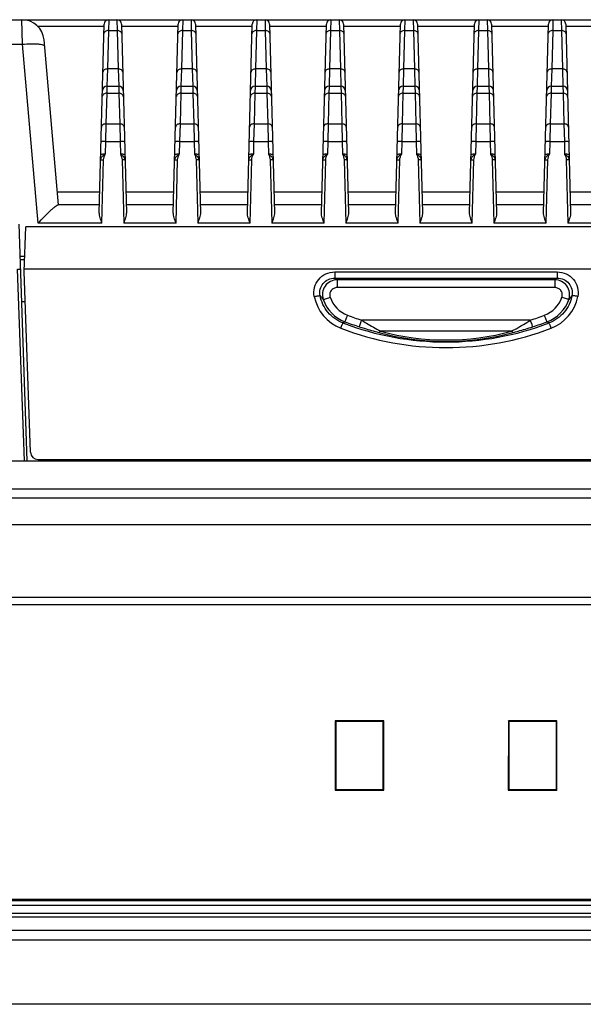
# Model space of a CAD drawing. Header units: millimetres. Extents: x 0 to 2577, y 0 to 841.
# Tile 11 of 68: x 343 to 381, y 710 to 777. Entities that reach past the tile are written whole.
import ezdxf

# ---------------------------------------------------------------- set-up
doc = ezdxf.new("R2010")
doc.units = ezdxf.units.MM
for name, color, linetype in [('D_SUB_09P-SHAPE', 7, 'Continuous'), ('FRONT_CASE_12_DM_EX-SHAPE', 7, 'Continuous'), ('L1', 7, 'Continuous'), ('PROCESSING_MODULE_COVER-SHAPE', 7, 'Continuous'), ('PROTECTIVE_COVER-SHAPE', 7, 'Continuous'), ('REAR_CASE-12_DM-EX-SHAPE', 7, 'Continuous'), ('RJ45_2CH_RTB-19GBDN1A-SHAPE', 7, 'Continuous'), ('SEALING_GASKET_TOPR12_V2-SHAPE', 7, 'Continuous')]:
    doc.layers.add(name, color=color, linetype=linetype)

msp = doc.modelspace()

# ---------------------------------------------------------------- linework, layer by layer
at = {"layer": 'D_SUB_09P-SHAPE', "color": 7, "linetype": 'Continuous'}
for p, q in [((346.095, 747.021), (346.095, 746.921)), ((346.687, 746.921), (346.723, 747.021)), ((352.025, 746.921), (352.025, 747.021)), ((352.575, 746.921), (352.575, 747.021)), ((353.41, 746.921), (353.41, 747.021)), ((353.96, 746.921), (353.96, 747.021)), ((354.795, 747.021), (354.795, 746.921)), ((355.345, 746.921), (355.345, 747.021)), ((356.18, 746.921), (356.18, 747.021)), ((356.73, 746.921), (356.73, 747.021)), ((357.565, 746.921), (357.565, 747.021)), ((358.115, 746.921), (358.115, 747.021)), ((358.95, 746.921), (358.95, 747.021)), ((359.5, 746.921), (359.5, 747.021)), ((360.335, 746.921), (360.335, 747.021)), ((360.885, 746.921), (360.885, 747.021)), ((361.72, 746.921), (361.72, 747.021)), ((362.27, 746.921), (362.27, 747.021)), ((363.105, 746.921), (363.105, 747.021)), ((363.655, 746.921), (363.655, 747.021))]:
    msp.add_line(p, q, dxfattribs=at)
at = {"layer": 'FRONT_CASE_12_DM_EX-SHAPE', "color": 7, "linetype": 'Continuous'}
for p, q in [((220.441, 737.221), (523.24, 737.221)), ((364.351, 729.36), (364.347, 724.678)), ((367.63, 729.36), (364.351, 729.36)), ((364.39, 729.321), (364.351, 729.36)), ((367.59, 729.321), (364.39, 729.321)), ((364.39, 729.321), (364.39, 724.721)), ((367.59, 729.321), (367.63, 729.36)), ((367.59, 724.721), (367.59, 729.321)), ((367.634, 724.678), (367.63, 729.36)), ((376.051, 729.36), (376.047, 724.678)), ((379.33, 729.36), (376.051, 729.36)), ((376.09, 729.321), (376.051, 729.36)), ((379.29, 729.321), (376.09, 729.321)), ((376.09, 729.321), (376.09, 724.721)), ((379.29, 729.321), (379.33, 729.36)), ((379.29, 724.721), (379.29, 729.321)), ((379.334, 724.678), (379.33, 729.36)), ((364.39, 724.721), (364.347, 724.678)), ((364.347, 724.678), (367.634, 724.678)), ((364.39, 724.721), (367.59, 724.721)), ((367.59, 724.721), (367.634, 724.678)), ((376.09, 724.721), (376.047, 724.678)), ((376.047, 724.678), (379.334, 724.678)), ((376.09, 724.721), (379.29, 724.721)), ((379.29, 724.721), (379.334, 724.678)), ((211.84, 715.221), (531.84, 715.221)), ((529.819, 714.564), (213.862, 714.564)), ((527.77, 710.221), (215.911, 710.221))]:
    msp.add_line(p, q, dxfattribs=at)
at = {"layer": 'L1', "color": 7, "linetype": 'Continuous'}
for p, q in [((367.84, 747.021), (367.84, 746.921)), ((373.84, 747.021), (373.84, 746.921))]:
    msp.add_line(p, q, dxfattribs=at)
at = {"layer": 'PROCESSING_MODULE_COVER-SHAPE', "color": 7, "linetype": 'Continuous'}
for p, q in [((278.71, 776.721), (464.97, 776.721)), ((343.241, 775.068), (343.205, 776.721)), ((349.06, 776.721), (349.043, 775.989)), ((349.621, 776.721), (349.638, 775.989)), ((354.06, 776.721), (354.043, 775.989)), ((354.621, 776.721), (354.638, 775.989)), ((359.06, 776.721), (359.043, 775.989)), ((359.621, 776.721), (359.638, 775.989)), ((364.06, 776.721), (364.043, 775.989)), ((364.621, 776.721), (364.638, 775.989)), ((369.06, 776.721), (369.043, 775.989)), ((369.621, 776.721), (369.638, 775.989)), ((374.06, 776.721), (374.043, 775.989)), ((374.621, 776.721), (374.638, 775.989)), ((379.06, 776.721), (379.043, 775.989)), ((379.621, 776.721), (379.638, 775.989)), ((344.266, 776.282), (348.756, 776.282)), ((348.426, 763.682), (348.76, 776.429)), ((349.921, 776.429), (350.255, 763.682)), ((349.925, 776.282), (353.756, 776.282)), ((353.426, 763.682), (353.76, 776.429)), ((354.921, 776.429), (355.255, 763.682)), ((354.925, 776.282), (358.756, 776.282)), ((358.426, 763.682), (358.76, 776.429)), ((359.921, 776.429), (360.255, 763.682)), ((359.925, 776.282), (363.756, 776.282)), ((363.426, 763.682), (363.76, 776.429)), ((364.921, 776.429), (365.255, 763.682)), ((364.925, 776.282), (368.756, 776.282)), ((368.426, 763.682), (368.76, 776.429)), ((369.921, 776.429), (370.255, 763.682)), ((369.925, 776.282), (373.756, 776.282)), ((373.426, 763.682), (373.76, 776.429)), ((374.921, 776.429), (375.255, 763.682)), ((374.925, 776.282), (378.756, 776.282)), ((378.426, 763.682), (378.76, 776.429)), ((379.921, 776.429), (380.255, 763.682)), ((379.925, 776.282), (383.756, 776.282)), ((349.043, 775.989), (348.975, 773.392)), ((349.043, 775.989), (349.638, 775.989)), ((349.638, 775.989), (349.706, 773.392)), ((354.043, 775.989), (353.975, 773.392)), ((354.043, 775.989), (354.638, 775.989)), ((354.638, 775.989), (354.706, 773.392)), ((359.043, 775.989), (358.975, 773.392)), ((359.043, 775.989), (359.638, 775.989)), ((359.638, 775.989), (359.706, 773.392)), ((364.043, 775.989), (363.975, 773.392)), ((364.043, 775.989), (364.638, 775.989)), ((364.638, 775.989), (364.706, 773.392)), ((369.043, 775.989), (368.975, 773.392)), ((369.043, 775.989), (369.638, 775.989)), ((369.638, 775.989), (369.706, 773.392)), ((374.043, 775.989), (373.975, 773.392)), ((374.043, 775.989), (374.638, 775.989)), ((374.638, 775.989), (374.706, 773.392)), ((379.043, 775.989), (378.975, 773.392)), ((379.043, 775.989), (379.638, 775.989)), ((379.638, 775.989), (379.706, 773.392)), ((341.684, 775.068), (343.241, 775.068)), ((344.299, 762.981), (343.241, 775.068)), ((345.673, 764.221), (344.699, 775.352)), ((348.975, 773.392), (348.942, 772.221)), ((349.706, 773.392), (348.975, 773.392)), ((349.706, 773.392), (349.739, 772.221)), ((353.975, 773.392), (353.942, 772.221)), ((354.706, 773.392), (353.975, 773.392)), ((354.706, 773.392), (354.739, 772.221)), ((358.975, 773.392), (358.942, 772.221)), ((359.706, 773.392), (358.975, 773.392)), ((359.706, 773.392), (359.739, 772.221)), ((363.975, 773.392), (363.942, 772.221)), ((364.706, 773.392), (363.975, 773.392)), ((364.706, 773.392), (364.739, 772.221)), ((368.975, 773.392), (368.942, 772.221)), ((369.706, 773.392), (368.975, 773.392)), ((369.706, 773.392), (369.739, 772.221)), ((373.975, 773.392), (373.942, 772.221)), ((374.706, 773.392), (373.975, 773.392)), ((374.706, 773.392), (374.739, 772.221)), ((378.975, 773.392), (378.942, 772.221)), ((379.706, 773.392), (378.975, 773.392)), ((379.706, 773.392), (379.739, 772.221)), ((348.942, 772.221), (348.932, 771.753)), ((348.942, 772.221), (349.739, 772.221)), ((349.739, 772.221), (349.749, 771.753)), ((353.942, 772.221), (353.932, 771.753)), ((353.942, 772.221), (354.739, 772.221)), ((354.739, 772.221), (354.749, 771.753)), ((358.942, 772.221), (358.932, 771.753)), ((358.942, 772.221), (359.739, 772.221)), ((359.739, 772.221), (359.749, 771.753)), ((363.942, 772.221), (363.932, 771.753)), ((363.942, 772.221), (364.739, 772.221)), ((364.739, 772.221), (364.749, 771.753)), ((368.942, 772.221), (368.932, 771.753)), ((368.942, 772.221), (369.739, 772.221)), ((369.739, 772.221), (369.749, 771.753)), ((373.942, 772.221), (373.932, 771.753)), ((373.942, 772.221), (374.739, 772.221)), ((374.739, 772.221), (374.749, 771.753)), ((378.942, 772.221), (378.932, 771.753)), ((378.942, 772.221), (379.739, 772.221)), ((379.739, 772.221), (379.749, 771.753)), ((348.932, 771.753), (348.878, 769.689)), ((348.932, 771.753), (349.749, 771.753)), ((349.749, 771.753), (349.803, 769.689)), ((353.932, 771.753), (353.878, 769.689)), ((353.932, 771.753), (354.749, 771.753)), ((354.749, 771.753), (354.803, 769.689)), ((358.932, 771.753), (358.878, 769.689)), ((358.932, 771.753), (359.749, 771.753)), ((359.749, 771.753), (359.803, 769.689)), ((363.932, 771.753), (363.878, 769.689)), ((363.932, 771.753), (364.749, 771.753)), ((364.749, 771.753), (364.803, 769.689)), ((368.932, 771.753), (368.878, 769.689)), ((368.932, 771.753), (369.749, 771.753)), ((369.749, 771.753), (369.803, 769.689)), ((373.932, 771.753), (373.878, 769.689)), ((373.932, 771.753), (374.749, 771.753)), ((374.749, 771.753), (374.803, 769.689)), ((378.932, 771.753), (378.878, 769.689)), ((378.932, 771.753), (379.749, 771.753)), ((379.749, 771.753), (379.803, 769.689)), ((348.878, 769.689), (348.851, 768.504)), ((348.878, 769.689), (349.803, 769.689)), ((349.803, 769.689), (349.83, 768.504)), ((353.878, 769.689), (353.851, 768.504)), ((353.878, 769.689), (354.803, 769.689)), ((354.803, 769.689), (354.83, 768.504)), ((358.878, 769.689), (358.851, 768.504)), ((358.878, 769.689), (359.803, 769.689)), ((359.803, 769.689), (359.83, 768.504)), ((363.878, 769.689), (363.851, 768.504)), ((363.878, 769.689), (364.803, 769.689)), ((364.803, 769.689), (364.83, 768.504)), ((368.878, 769.689), (368.851, 768.504)), ((368.878, 769.689), (369.803, 769.689)), ((369.803, 769.689), (369.83, 768.504)), ((373.878, 769.689), (373.851, 768.504)), ((373.878, 769.689), (374.803, 769.689)), ((374.803, 769.689), (374.83, 768.504)), ((378.878, 769.689), (378.851, 768.504)), ((378.878, 769.689), (379.803, 769.689)), ((379.803, 769.689), (379.83, 768.504)), ((348.851, 768.504), (348.829, 767.634)), ((348.851, 768.504), (349.83, 768.504)), ((349.83, 768.504), (349.852, 767.634)), ((353.851, 768.504), (353.829, 767.634)), ((353.851, 768.504), (354.83, 768.504)), ((354.83, 768.504), (354.852, 767.634)), ((358.851, 768.504), (358.829, 767.634)), ((358.851, 768.504), (359.83, 768.504)), ((359.83, 768.504), (359.852, 767.634)), ((363.851, 768.504), (363.829, 767.634)), ((363.851, 768.504), (364.83, 768.504)), ((364.83, 768.504), (364.852, 767.634)), ((368.851, 768.504), (368.829, 767.634)), ((368.851, 768.504), (369.83, 768.504)), ((369.83, 768.504), (369.852, 767.634)), ((373.851, 768.504), (373.829, 767.634)), ((373.851, 768.504), (374.83, 768.504)), ((374.83, 768.504), (374.852, 767.634)), ((378.851, 768.504), (378.829, 767.634)), ((378.851, 768.504), (379.83, 768.504)), ((379.83, 768.504), (379.852, 767.634)), ((348.607, 762.981), (348.719, 767.256)), ((349.962, 767.256), (350.074, 762.981)), ((353.607, 762.981), (353.719, 767.256)), ((354.962, 767.256), (355.074, 762.981)), ((358.607, 762.981), (358.719, 767.256)), ((359.962, 767.256), (360.074, 762.981)), ((363.607, 762.981), (363.719, 767.256)), ((364.962, 767.256), (365.074, 762.981)), ((368.607, 762.981), (368.719, 767.256)), ((369.962, 767.256), (370.074, 762.981)), ((373.607, 762.981), (373.719, 767.256)), ((374.962, 767.256), (375.074, 762.981)), ((378.607, 762.981), (378.719, 767.256)), ((379.962, 767.256), (380.074, 762.981)), ((345.596, 765.1), (348.463, 765.1)), ((350.217, 765.1), (353.463, 765.1)), ((355.217, 765.1), (358.463, 765.1)), ((360.217, 765.1), (363.463, 765.1)), ((365.217, 765.1), (368.463, 765.1)), ((370.217, 765.1), (373.463, 765.1)), ((375.217, 765.1), (378.463, 765.1)), ((380.217, 765.1), (383.463, 765.1)), ((348.44, 764.221), (345.654, 764.221)), ((353.44, 764.221), (350.24, 764.221)), ((358.44, 764.221), (355.24, 764.221)), ((363.44, 764.221), (360.24, 764.221)), ((368.44, 764.221), (365.24, 764.221)), ((373.44, 764.221), (370.24, 764.221)), ((378.44, 764.221), (375.24, 764.221)), ((383.44, 764.221), (380.24, 764.221)), ((343.565, 746.921), (343.007, 762.903)), ((348.607, 762.981), (344.299, 762.981)), ((353.607, 762.981), (350.074, 762.981)), ((358.607, 762.981), (355.074, 762.981)), ((363.607, 762.981), (360.074, 762.981)), ((368.607, 762.981), (365.074, 762.981)), ((373.607, 762.981), (370.074, 762.981)), ((378.607, 762.981), (375.074, 762.981)), ((383.607, 762.981), (380.074, 762.981)), ((343.09, 760.521), (343.393, 760.521)), ((343.366, 746.921), (342.913, 759.878)), ((343.19, 757.678), (343.436, 757.678)), ((341.192, 746.921), (392.09, 746.921)), ((344.84, 746.921), (344.84, 747.021)), ((339.358, 745.026), (392.09, 745.026))]:
    msp.add_line(p, q, dxfattribs=at)
for centre, radius, start, end in [((343.205, 775.221), 1.5, 5, 90), ((349.06, 776.421), 0.3, 90, 178.5), ((349.621, 776.421), 0.3, 1.5, 90), ((354.06, 776.421), 0.3, 90, 178.5), ((354.621, 776.421), 0.3, 1.5, 90), ((359.06, 776.421), 0.3, 90, 178.5), ((359.621, 776.421), 0.3, 1.5, 90), ((364.06, 776.421), 0.3, 90, 178.5), ((364.621, 776.421), 0.3, 1.5, 90), ((369.06, 776.421), 0.3, 90, 178.5), ((369.621, 776.421), 0.3, 1.5, 90), ((374.06, 776.421), 0.3, 90, 178.5), ((374.621, 776.421), 0.3, 1.5, 90), ((379.06, 776.421), 0.3, 90, 178.5), ((379.621, 776.421), 0.3, 1.5, 90), ((348.942, 771.921), 0.3, 90, 178.5), ((349.739, 771.921), 0.3, 1.5, 90), ((353.942, 771.921), 0.3, 90, 178.5), ((354.739, 771.921), 0.3, 1.5, 90), ((358.942, 771.921), 0.3, 90, 178.5), ((359.739, 771.921), 0.3, 1.5, 90), ((363.942, 771.921), 0.3, 90, 178.5), ((364.739, 771.921), 0.3, 1.5, 90), ((368.942, 771.921), 0.3, 90, 178.5), ((369.739, 771.921), 0.3, 1.5, 90), ((373.942, 771.921), 0.3, 90, 178.5), ((374.739, 771.921), 0.3, 1.5, 90), ((378.942, 771.921), 0.3, 90, 178.5), ((379.739, 771.921), 0.3, 1.5, 90)]:
    msp.add_arc(centre, radius, start, end, dxfattribs=at)
for points, knots in [([(349.043, 775.989), (349.005, 775.989), (348.931, 775.98), (348.833, 775.938), (348.763, 775.871), (348.744, 775.812), (348.743, 775.784)], [0, 0, 0, 0, 0.288087, 0.55515, 0.790225, 1, 1, 1, 1]), ([(349.938, 775.784), (349.937, 775.812), (349.918, 775.871), (349.847, 775.938), (349.75, 775.98), (349.676, 775.989), (349.638, 775.989)], [0, 0, 0, 0, 0.209775, 0.44485, 0.711913, 1, 1, 1, 1]), ([(354.043, 775.989), (354.005, 775.989), (353.931, 775.98), (353.833, 775.938), (353.763, 775.871), (353.744, 775.812), (353.743, 775.784)], [0, 0, 0, 0, 0.288087, 0.55515, 0.790225, 1, 1, 1, 1]), ([(354.938, 775.784), (354.937, 775.812), (354.918, 775.871), (354.847, 775.938), (354.75, 775.98), (354.676, 775.989), (354.638, 775.989)], [0, 0, 0, 0, 0.209775, 0.44485, 0.711913, 1, 1, 1, 1]), ([(359.043, 775.989), (359.005, 775.989), (358.931, 775.98), (358.833, 775.938), (358.763, 775.871), (358.744, 775.812), (358.743, 775.784)], [0, 0, 0, 0, 0.288087, 0.55515, 0.790225, 1, 1, 1, 1]), ([(359.938, 775.784), (359.937, 775.812), (359.918, 775.871), (359.847, 775.938), (359.75, 775.98), (359.676, 775.989), (359.638, 775.989)], [0, 0, 0, 0, 0.209775, 0.44485, 0.711913, 1, 1, 1, 1]), ([(364.043, 775.989), (364.005, 775.989), (363.931, 775.98), (363.833, 775.938), (363.763, 775.871), (363.744, 775.812), (363.743, 775.784)], [0, 0, 0, 0, 0.288087, 0.55515, 0.790225, 1, 1, 1, 1]), ([(364.938, 775.784), (364.937, 775.812), (364.918, 775.871), (364.847, 775.938), (364.75, 775.98), (364.676, 775.989), (364.638, 775.989)], [0, 0, 0, 0, 0.209775, 0.44485, 0.711913, 1, 1, 1, 1]), ([(369.043, 775.989), (369.005, 775.989), (368.931, 775.98), (368.833, 775.938), (368.763, 775.871), (368.744, 775.812), (368.743, 775.784)], [0, 0, 0, 0, 0.288087, 0.55515, 0.790225, 1, 1, 1, 1]), ([(369.938, 775.784), (369.937, 775.812), (369.918, 775.871), (369.847, 775.938), (369.75, 775.98), (369.676, 775.989), (369.638, 775.989)], [0, 0, 0, 0, 0.209775, 0.44485, 0.711913, 1, 1, 1, 1]), ([(374.043, 775.989), (374.005, 775.989), (373.931, 775.98), (373.833, 775.938), (373.763, 775.871), (373.744, 775.812), (373.743, 775.784)], [0, 0, 0, 0, 0.288087, 0.55515, 0.790225, 1, 1, 1, 1]), ([(374.938, 775.784), (374.937, 775.812), (374.918, 775.871), (374.847, 775.938), (374.75, 775.98), (374.676, 775.989), (374.638, 775.989)], [0, 0, 0, 0, 0.209775, 0.44485, 0.711913, 1, 1, 1, 1]), ([(379.043, 775.989), (379.005, 775.989), (378.931, 775.98), (378.833, 775.938), (378.763, 775.871), (378.744, 775.812), (378.743, 775.784)], [0, 0, 0, 0, 0.288087, 0.55515, 0.790225, 1, 1, 1, 1]), ([(379.938, 775.784), (379.937, 775.812), (379.918, 775.871), (379.847, 775.938), (379.75, 775.98), (379.676, 775.989), (379.638, 775.989)], [0, 0, 0, 0, 0.209775, 0.44485, 0.711913, 1, 1, 1, 1]), ([(343.241, 775.068), (343.43, 775.084), (343.78, 775.103), (344.239, 775.094), (344.543, 775.054), (344.694, 775), (344.734, 774.958), (344.735, 774.938)], [0, 0, 0, 0, 0.369894, 0.684263, 0.899461, 0.962475, 1, 1, 1, 1]), ([(348.975, 773.392), (348.937, 773.393), (348.863, 773.384), (348.765, 773.342), (348.695, 773.275), (348.676, 773.216), (348.675, 773.188)], [0, 0, 0, 0, 0.288087, 0.55515, 0.790225, 1, 1, 1, 1]), ([(350.006, 773.188), (350.005, 773.216), (349.986, 773.275), (349.915, 773.342), (349.818, 773.384), (349.744, 773.393), (349.706, 773.392)], [0, 0, 0, 0, 0.209775, 0.44485, 0.711913, 1, 1, 1, 1]), ([(353.975, 773.392), (353.937, 773.393), (353.863, 773.384), (353.765, 773.342), (353.695, 773.275), (353.676, 773.216), (353.675, 773.188)], [0, 0, 0, 0, 0.288087, 0.55515, 0.790225, 1, 1, 1, 1]), ([(355.006, 773.188), (355.005, 773.216), (354.986, 773.275), (354.915, 773.342), (354.818, 773.384), (354.744, 773.393), (354.706, 773.392)], [0, 0, 0, 0, 0.209775, 0.44485, 0.711913, 1, 1, 1, 1]), ([(358.975, 773.392), (358.937, 773.393), (358.863, 773.384), (358.765, 773.342), (358.695, 773.275), (358.676, 773.216), (358.675, 773.188)], [0, 0, 0, 0, 0.288087, 0.55515, 0.790225, 1, 1, 1, 1]), ([(360.006, 773.188), (360.005, 773.216), (359.986, 773.275), (359.915, 773.342), (359.818, 773.384), (359.744, 773.393), (359.706, 773.392)], [0, 0, 0, 0, 0.209775, 0.44485, 0.711913, 1, 1, 1, 1]), ([(363.975, 773.392), (363.937, 773.393), (363.863, 773.384), (363.765, 773.342), (363.695, 773.275), (363.676, 773.216), (363.675, 773.188)], [0, 0, 0, 0, 0.288087, 0.55515, 0.790225, 1, 1, 1, 1]), ([(365.006, 773.188), (365.005, 773.216), (364.986, 773.275), (364.915, 773.342), (364.818, 773.384), (364.744, 773.393), (364.706, 773.392)], [0, 0, 0, 0, 0.209775, 0.44485, 0.711913, 1, 1, 1, 1]), ([(368.975, 773.392), (368.937, 773.393), (368.863, 773.384), (368.765, 773.342), (368.695, 773.275), (368.676, 773.216), (368.675, 773.188)], [0, 0, 0, 0, 0.288087, 0.55515, 0.790225, 1, 1, 1, 1]), ([(370.006, 773.188), (370.005, 773.216), (369.986, 773.275), (369.915, 773.342), (369.818, 773.384), (369.744, 773.393), (369.706, 773.392)], [0, 0, 0, 0, 0.209775, 0.44485, 0.711913, 1, 1, 1, 1]), ([(373.975, 773.392), (373.937, 773.393), (373.863, 773.384), (373.765, 773.342), (373.695, 773.275), (373.676, 773.216), (373.675, 773.188)], [0, 0, 0, 0, 0.288087, 0.55515, 0.790225, 1, 1, 1, 1]), ([(375.006, 773.188), (375.005, 773.216), (374.986, 773.275), (374.915, 773.342), (374.818, 773.384), (374.744, 773.393), (374.706, 773.392)], [0, 0, 0, 0, 0.209775, 0.44485, 0.711913, 1, 1, 1, 1]), ([(378.975, 773.392), (378.937, 773.393), (378.863, 773.384), (378.765, 773.342), (378.695, 773.275), (378.676, 773.216), (378.675, 773.188)], [0, 0, 0, 0, 0.288087, 0.55515, 0.790225, 1, 1, 1, 1]), ([(380.006, 773.188), (380.005, 773.216), (379.986, 773.275), (379.915, 773.342), (379.818, 773.384), (379.744, 773.393), (379.706, 773.392)], [0, 0, 0, 0, 0.209775, 0.44485, 0.711913, 1, 1, 1, 1]), ([(348.932, 771.753), (348.859, 771.754), (348.747, 771.724), (348.651, 771.624), (348.633, 771.561), (348.632, 771.531)], [0, 0, 0, 0, 0.539576, 0.779391, 1, 1, 1, 1]), ([(350.049, 771.531), (350.048, 771.561), (350.029, 771.624), (349.934, 771.724), (349.822, 771.754), (349.749, 771.753)], [0, 0, 0, 0, 0.220609, 0.460424, 1, 1, 1, 1]), ([(353.932, 771.753), (353.859, 771.754), (353.747, 771.724), (353.651, 771.624), (353.633, 771.561), (353.632, 771.531)], [0, 0, 0, 0, 0.539576, 0.779391, 1, 1, 1, 1]), ([(355.049, 771.531), (355.048, 771.561), (355.029, 771.624), (354.934, 771.724), (354.822, 771.754), (354.749, 771.753)], [0, 0, 0, 0, 0.220609, 0.460424, 1, 1, 1, 1]), ([(358.932, 771.753), (358.859, 771.754), (358.747, 771.724), (358.651, 771.624), (358.633, 771.561), (358.632, 771.531)], [0, 0, 0, 0, 0.539576, 0.779391, 1, 1, 1, 1]), ([(360.049, 771.531), (360.048, 771.561), (360.029, 771.624), (359.934, 771.724), (359.822, 771.754), (359.749, 771.753)], [0, 0, 0, 0, 0.220609, 0.460424, 1, 1, 1, 1]), ([(363.932, 771.753), (363.859, 771.754), (363.747, 771.724), (363.651, 771.624), (363.633, 771.561), (363.632, 771.531)], [0, 0, 0, 0, 0.539576, 0.779391, 1, 1, 1, 1]), ([(365.049, 771.531), (365.048, 771.561), (365.029, 771.624), (364.934, 771.724), (364.822, 771.754), (364.749, 771.753)], [0, 0, 0, 0, 0.220609, 0.460424, 1, 1, 1, 1]), ([(368.932, 771.753), (368.859, 771.754), (368.747, 771.724), (368.651, 771.624), (368.633, 771.561), (368.632, 771.531)], [0, 0, 0, 0, 0.539576, 0.779391, 1, 1, 1, 1]), ([(370.049, 771.531), (370.048, 771.561), (370.029, 771.624), (369.934, 771.724), (369.822, 771.754), (369.749, 771.753)], [0, 0, 0, 0, 0.220609, 0.460424, 1, 1, 1, 1]), ([(373.932, 771.753), (373.859, 771.754), (373.747, 771.724), (373.651, 771.624), (373.633, 771.561), (373.632, 771.531)], [0, 0, 0, 0, 0.539576, 0.779391, 1, 1, 1, 1]), ([(375.049, 771.531), (375.048, 771.561), (375.029, 771.624), (374.934, 771.724), (374.822, 771.754), (374.749, 771.753)], [0, 0, 0, 0, 0.220609, 0.460424, 1, 1, 1, 1]), ([(378.932, 771.753), (378.859, 771.754), (378.747, 771.724), (378.651, 771.624), (378.633, 771.561), (378.632, 771.531)], [0, 0, 0, 0, 0.539576, 0.779391, 1, 1, 1, 1]), ([(380.049, 771.531), (380.048, 771.561), (380.029, 771.624), (379.934, 771.724), (379.822, 771.754), (379.749, 771.753)], [0, 0, 0, 0, 0.220609, 0.460424, 1, 1, 1, 1]), ([(348.878, 769.689), (348.805, 769.69), (348.693, 769.66), (348.597, 769.559), (348.579, 769.497), (348.578, 769.467)], [0, 0, 0, 0, 0.539576, 0.779391, 1, 1, 1, 1]), ([(350.103, 769.467), (350.102, 769.497), (350.084, 769.559), (349.988, 769.66), (349.876, 769.69), (349.803, 769.689)], [0, 0, 0, 0, 0.220609, 0.460424, 1, 1, 1, 1]), ([(353.878, 769.689), (353.805, 769.69), (353.693, 769.66), (353.597, 769.559), (353.579, 769.497), (353.578, 769.467)], [0, 0, 0, 0, 0.539576, 0.779391, 1, 1, 1, 1]), ([(355.103, 769.467), (355.102, 769.497), (355.084, 769.559), (354.988, 769.66), (354.876, 769.69), (354.803, 769.689)], [0, 0, 0, 0, 0.220609, 0.460424, 1, 1, 1, 1]), ([(358.878, 769.689), (358.805, 769.69), (358.693, 769.66), (358.597, 769.559), (358.579, 769.497), (358.578, 769.467)], [0, 0, 0, 0, 0.539576, 0.779391, 1, 1, 1, 1]), ([(360.103, 769.467), (360.102, 769.497), (360.084, 769.559), (359.988, 769.66), (359.876, 769.69), (359.803, 769.689)], [0, 0, 0, 0, 0.220609, 0.460424, 1, 1, 1, 1]), ([(363.878, 769.689), (363.805, 769.69), (363.693, 769.66), (363.597, 769.559), (363.579, 769.497), (363.578, 769.467)], [0, 0, 0, 0, 0.539576, 0.779391, 1, 1, 1, 1]), ([(365.103, 769.467), (365.102, 769.497), (365.084, 769.559), (364.988, 769.66), (364.876, 769.69), (364.803, 769.689)], [0, 0, 0, 0, 0.220609, 0.460424, 1, 1, 1, 1]), ([(368.878, 769.689), (368.805, 769.69), (368.693, 769.66), (368.597, 769.559), (368.579, 769.497), (368.578, 769.467)], [0, 0, 0, 0, 0.539576, 0.779391, 1, 1, 1, 1]), ([(370.103, 769.467), (370.102, 769.497), (370.084, 769.559), (369.988, 769.66), (369.876, 769.69), (369.803, 769.689)], [0, 0, 0, 0, 0.220609, 0.460424, 1, 1, 1, 1]), ([(373.878, 769.689), (373.805, 769.69), (373.693, 769.66), (373.597, 769.559), (373.579, 769.497), (373.578, 769.467)], [0, 0, 0, 0, 0.539576, 0.779391, 1, 1, 1, 1]), ([(375.103, 769.467), (375.102, 769.497), (375.084, 769.559), (374.988, 769.66), (374.876, 769.69), (374.803, 769.689)], [0, 0, 0, 0, 0.220609, 0.460424, 1, 1, 1, 1]), ([(378.878, 769.689), (378.805, 769.69), (378.693, 769.66), (378.597, 769.559), (378.579, 769.497), (378.578, 769.467)], [0, 0, 0, 0, 0.539576, 0.779391, 1, 1, 1, 1]), ([(380.103, 769.467), (380.102, 769.497), (380.084, 769.559), (379.988, 769.66), (379.876, 769.69), (379.803, 769.689)], [0, 0, 0, 0, 0.220609, 0.460424, 1, 1, 1, 1]), ([(348.851, 768.504), (348.813, 768.505), (348.743, 768.505), (348.647, 768.496), (348.59, 768.486), (348.552, 768.47), (348.551, 768.46)], [0, 0, 0, 0, 0.370413, 0.686021, 0.902344, 1, 1, 1, 1]), ([(350.129, 768.46), (350.129, 768.47), (350.091, 768.486), (350.033, 768.496), (349.938, 768.505), (349.868, 768.505), (349.83, 768.504)], [0, 0, 0, 0, 0.097656, 0.313979, 0.629587, 1, 1, 1, 1]), ([(353.851, 768.504), (353.813, 768.505), (353.743, 768.505), (353.647, 768.496), (353.59, 768.486), (353.552, 768.47), (353.551, 768.46)], [0, 0, 0, 0, 0.370413, 0.686021, 0.902344, 1, 1, 1, 1]), ([(355.129, 768.46), (355.129, 768.47), (355.091, 768.486), (355.033, 768.496), (354.938, 768.505), (354.868, 768.505), (354.83, 768.504)], [0, 0, 0, 0, 0.097656, 0.313979, 0.629587, 1, 1, 1, 1]), ([(358.851, 768.504), (358.813, 768.505), (358.743, 768.505), (358.647, 768.496), (358.59, 768.486), (358.552, 768.47), (358.551, 768.46)], [0, 0, 0, 0, 0.370413, 0.686021, 0.902344, 1, 1, 1, 1]), ([(360.129, 768.46), (360.129, 768.47), (360.091, 768.486), (360.033, 768.496), (359.938, 768.505), (359.868, 768.505), (359.83, 768.504)], [0, 0, 0, 0, 0.097656, 0.313979, 0.629587, 1, 1, 1, 1]), ([(363.851, 768.504), (363.813, 768.505), (363.743, 768.505), (363.647, 768.496), (363.59, 768.486), (363.552, 768.47), (363.551, 768.46)], [0, 0, 0, 0, 0.370413, 0.686021, 0.902344, 1, 1, 1, 1]), ([(365.129, 768.46), (365.129, 768.47), (365.091, 768.486), (365.033, 768.496), (364.938, 768.505), (364.868, 768.505), (364.83, 768.504)], [0, 0, 0, 0, 0.097656, 0.313979, 0.629587, 1, 1, 1, 1]), ([(368.851, 768.504), (368.813, 768.505), (368.743, 768.505), (368.647, 768.496), (368.59, 768.486), (368.552, 768.47), (368.551, 768.46)], [0, 0, 0, 0, 0.370413, 0.686021, 0.902344, 1, 1, 1, 1]), ([(370.129, 768.46), (370.129, 768.47), (370.091, 768.486), (370.033, 768.496), (369.938, 768.505), (369.868, 768.505), (369.83, 768.504)], [0, 0, 0, 0, 0.097656, 0.313979, 0.629587, 1, 1, 1, 1]), ([(373.851, 768.504), (373.813, 768.505), (373.743, 768.505), (373.647, 768.496), (373.59, 768.486), (373.552, 768.47), (373.551, 768.46)], [0, 0, 0, 0, 0.370413, 0.686021, 0.902344, 1, 1, 1, 1]), ([(375.129, 768.46), (375.129, 768.47), (375.091, 768.486), (375.033, 768.496), (374.938, 768.505), (374.868, 768.505), (374.83, 768.504)], [0, 0, 0, 0, 0.097656, 0.313979, 0.629587, 1, 1, 1, 1]), ([(378.851, 768.504), (378.813, 768.505), (378.743, 768.505), (378.647, 768.496), (378.59, 768.486), (378.552, 768.47), (378.551, 768.46)], [0, 0, 0, 0, 0.370413, 0.686021, 0.902344, 1, 1, 1, 1]), ([(380.129, 768.46), (380.129, 768.47), (380.091, 768.486), (380.033, 768.496), (379.938, 768.505), (379.868, 768.505), (379.83, 768.504)], [0, 0, 0, 0, 0.097656, 0.313979, 0.629587, 1, 1, 1, 1]), ([(348.519, 767.226), (348.52, 767.274), (348.543, 767.371), (348.599, 767.452), (348.632, 767.487)], [0, 0, 0, 0, 0.496512, 1, 1, 1, 1]), ([(348.829, 767.634), (348.79, 767.635), (348.721, 767.635), (348.625, 767.626), (348.567, 767.617), (348.529, 767.6), (348.529, 767.59)], [0, 0, 0, 0, 0.370456, 0.685991, 0.902332, 1, 1, 1, 1]), ([(350.152, 767.59), (350.152, 767.6), (350.114, 767.617), (350.056, 767.626), (349.96, 767.635), (349.89, 767.635), (349.852, 767.634)], [0, 0, 0, 0, 0.097668, 0.314009, 0.629544, 1, 1, 1, 1]), ([(350.044, 767.493), (350.079, 767.457), (350.137, 767.375), (350.16, 767.275), (350.162, 767.226)], [0, 0, 0, 0, 0.503641, 1, 1, 1, 1]), ([(353.519, 767.226), (353.52, 767.274), (353.543, 767.371), (353.599, 767.452), (353.632, 767.487)], [0, 0, 0, 0, 0.496512, 1, 1, 1, 1]), ([(353.829, 767.634), (353.79, 767.635), (353.721, 767.635), (353.625, 767.626), (353.567, 767.617), (353.529, 767.6), (353.529, 767.59)], [0, 0, 0, 0, 0.370456, 0.685991, 0.902332, 1, 1, 1, 1]), ([(355.152, 767.59), (355.152, 767.6), (355.114, 767.617), (355.056, 767.626), (354.96, 767.635), (354.89, 767.635), (354.852, 767.634)], [0, 0, 0, 0, 0.097668, 0.314009, 0.629544, 1, 1, 1, 1]), ([(355.044, 767.493), (355.079, 767.457), (355.137, 767.375), (355.16, 767.275), (355.162, 767.226)], [0, 0, 0, 0, 0.503641, 1, 1, 1, 1]), ([(358.519, 767.226), (358.52, 767.274), (358.543, 767.371), (358.599, 767.452), (358.632, 767.487)], [0, 0, 0, 0, 0.496512, 1, 1, 1, 1]), ([(358.829, 767.634), (358.79, 767.635), (358.721, 767.635), (358.625, 767.626), (358.567, 767.617), (358.529, 767.6), (358.529, 767.59)], [0, 0, 0, 0, 0.370456, 0.685991, 0.902332, 1, 1, 1, 1]), ([(360.152, 767.59), (360.152, 767.6), (360.114, 767.617), (360.056, 767.626), (359.96, 767.635), (359.89, 767.635), (359.852, 767.634)], [0, 0, 0, 0, 0.097668, 0.314009, 0.629544, 1, 1, 1, 1]), ([(360.044, 767.493), (360.079, 767.457), (360.137, 767.375), (360.16, 767.275), (360.162, 767.226)], [0, 0, 0, 0, 0.503641, 1, 1, 1, 1]), ([(363.519, 767.226), (363.52, 767.274), (363.543, 767.371), (363.599, 767.452), (363.632, 767.487)], [0, 0, 0, 0, 0.496512, 1, 1, 1, 1]), ([(363.829, 767.634), (363.79, 767.635), (363.721, 767.635), (363.625, 767.626), (363.567, 767.617), (363.529, 767.6), (363.529, 767.59)], [0, 0, 0, 0, 0.370456, 0.685991, 0.902332, 1, 1, 1, 1]), ([(365.152, 767.59), (365.152, 767.6), (365.114, 767.617), (365.056, 767.626), (364.96, 767.635), (364.89, 767.635), (364.852, 767.634)], [0, 0, 0, 0, 0.097668, 0.314009, 0.629544, 1, 1, 1, 1]), ([(365.044, 767.493), (365.079, 767.457), (365.137, 767.375), (365.16, 767.275), (365.162, 767.226)], [0, 0, 0, 0, 0.503641, 1, 1, 1, 1]), ([(368.519, 767.226), (368.52, 767.274), (368.543, 767.371), (368.599, 767.452), (368.632, 767.487)], [0, 0, 0, 0, 0.496512, 1, 1, 1, 1]), ([(368.829, 767.634), (368.79, 767.635), (368.721, 767.635), (368.625, 767.626), (368.567, 767.617), (368.529, 767.6), (368.529, 767.59)], [0, 0, 0, 0, 0.370456, 0.685991, 0.902332, 1, 1, 1, 1]), ([(370.152, 767.59), (370.152, 767.6), (370.114, 767.617), (370.056, 767.626), (369.96, 767.635), (369.89, 767.635), (369.852, 767.634)], [0, 0, 0, 0, 0.097668, 0.314009, 0.629544, 1, 1, 1, 1]), ([(370.044, 767.493), (370.079, 767.457), (370.137, 767.375), (370.16, 767.275), (370.162, 767.226)], [0, 0, 0, 0, 0.503641, 1, 1, 1, 1]), ([(373.519, 767.226), (373.52, 767.274), (373.543, 767.371), (373.599, 767.452), (373.632, 767.487)], [0, 0, 0, 0, 0.496512, 1, 1, 1, 1]), ([(373.829, 767.634), (373.79, 767.635), (373.721, 767.635), (373.625, 767.626), (373.567, 767.617), (373.529, 767.6), (373.529, 767.59)], [0, 0, 0, 0, 0.370456, 0.685991, 0.902332, 1, 1, 1, 1]), ([(375.152, 767.59), (375.152, 767.6), (375.114, 767.617), (375.056, 767.626), (374.96, 767.635), (374.89, 767.635), (374.852, 767.634)], [0, 0, 0, 0, 0.097668, 0.314009, 0.629544, 1, 1, 1, 1]), ([(375.044, 767.493), (375.079, 767.457), (375.137, 767.375), (375.16, 767.275), (375.162, 767.226)], [0, 0, 0, 0, 0.503641, 1, 1, 1, 1]), ([(378.519, 767.226), (378.52, 767.274), (378.543, 767.371), (378.599, 767.452), (378.632, 767.487)], [0, 0, 0, 0, 0.496512, 1, 1, 1, 1]), ([(378.829, 767.634), (378.79, 767.635), (378.721, 767.635), (378.625, 767.626), (378.567, 767.617), (378.529, 767.6), (378.529, 767.59)], [0, 0, 0, 0, 0.370456, 0.685991, 0.902332, 1, 1, 1, 1]), ([(380.152, 767.59), (380.152, 767.6), (380.114, 767.617), (380.056, 767.626), (379.96, 767.635), (379.89, 767.635), (379.852, 767.634)], [0, 0, 0, 0, 0.097668, 0.314009, 0.629544, 1, 1, 1, 1]), ([(380.044, 767.493), (380.079, 767.457), (380.137, 767.375), (380.16, 767.275), (380.162, 767.226)], [0, 0, 0, 0, 0.503641, 1, 1, 1, 1]), ([(348.519, 767.226), (348.519, 767.233), (348.545, 767.244), (348.583, 767.251), (348.647, 767.257), (348.694, 767.257), (348.719, 767.256)], [0, 0, 0, 0, 0.097641, 0.313971, 0.629584, 1, 1, 1, 1]), ([(350.162, 767.226), (350.162, 767.233), (350.136, 767.244), (350.098, 767.251), (350.034, 767.257), (349.987, 767.257), (349.962, 767.256)], [0, 0, 0, 0, 0.097661, 0.313986, 0.629592, 1, 1, 1, 1]), ([(353.519, 767.226), (353.519, 767.233), (353.545, 767.244), (353.583, 767.251), (353.647, 767.257), (353.694, 767.257), (353.719, 767.256)], [0, 0, 0, 0, 0.097641, 0.313971, 0.629584, 1, 1, 1, 1]), ([(355.162, 767.226), (355.162, 767.233), (355.136, 767.244), (355.098, 767.251), (355.034, 767.257), (354.987, 767.257), (354.962, 767.256)], [0, 0, 0, 0, 0.097661, 0.313986, 0.629592, 1, 1, 1, 1]), ([(358.519, 767.226), (358.519, 767.233), (358.545, 767.244), (358.583, 767.251), (358.647, 767.257), (358.694, 767.257), (358.719, 767.256)], [0, 0, 0, 0, 0.097641, 0.313971, 0.629584, 1, 1, 1, 1]), ([(360.162, 767.226), (360.162, 767.233), (360.136, 767.244), (360.098, 767.251), (360.034, 767.257), (359.987, 767.257), (359.962, 767.256)], [0, 0, 0, 0, 0.097661, 0.313986, 0.629592, 1, 1, 1, 1]), ([(363.519, 767.226), (363.519, 767.233), (363.545, 767.244), (363.583, 767.251), (363.647, 767.257), (363.694, 767.257), (363.719, 767.256)], [0, 0, 0, 0, 0.097641, 0.313971, 0.629584, 1, 1, 1, 1]), ([(365.162, 767.226), (365.162, 767.233), (365.136, 767.244), (365.098, 767.251), (365.034, 767.257), (364.987, 767.257), (364.962, 767.256)], [0, 0, 0, 0, 0.097661, 0.313986, 0.629592, 1, 1, 1, 1]), ([(368.519, 767.226), (368.519, 767.233), (368.545, 767.244), (368.583, 767.251), (368.647, 767.257), (368.694, 767.257), (368.719, 767.256)], [0, 0, 0, 0, 0.097641, 0.313971, 0.629584, 1, 1, 1, 1]), ([(370.162, 767.226), (370.162, 767.233), (370.136, 767.244), (370.098, 767.251), (370.034, 767.257), (369.987, 767.257), (369.962, 767.256)], [0, 0, 0, 0, 0.097661, 0.313986, 0.629592, 1, 1, 1, 1]), ([(373.519, 767.226), (373.519, 767.233), (373.545, 767.244), (373.583, 767.251), (373.647, 767.257), (373.694, 767.257), (373.719, 767.256)], [0, 0, 0, 0, 0.097641, 0.313971, 0.629584, 1, 1, 1, 1]), ([(375.162, 767.226), (375.162, 767.233), (375.136, 767.244), (375.098, 767.251), (375.034, 767.257), (374.987, 767.257), (374.962, 767.256)], [0, 0, 0, 0, 0.097661, 0.313986, 0.629592, 1, 1, 1, 1]), ([(378.519, 767.226), (378.519, 767.233), (378.545, 767.244), (378.583, 767.251), (378.647, 767.257), (378.694, 767.257), (378.719, 767.256)], [0, 0, 0, 0, 0.097641, 0.313971, 0.629584, 1, 1, 1, 1]), ([(380.162, 767.226), (380.162, 767.233), (380.136, 767.244), (380.098, 767.251), (380.034, 767.257), (379.987, 767.257), (379.962, 767.256)], [0, 0, 0, 0, 0.097661, 0.313986, 0.629592, 1, 1, 1, 1]), ([(344.299, 762.981), (344.438, 763.131), (344.645, 763.348), (344.921, 763.623), (345.113, 763.807), (345.289, 763.967), (345.44, 764.094), (345.548, 764.174), (345.616, 764.211), (345.643, 764.221), (345.654, 764.221)], [0, 0, 0, 0, 0.331844, 0.487965, 0.633462, 0.763991, 0.873663, 0.954833, 0.982202, 1, 1, 1, 1]), ([(348.607, 762.981), (348.565, 763.103), (348.502, 763.28), (348.44, 763.514), (348.425, 763.628), (348.426, 763.682)], [0, 0, 0, 0, 0.530403, 0.775694, 1, 1, 1, 1]), ([(350.255, 763.682), (350.256, 763.628), (350.241, 763.514), (350.179, 763.28), (350.116, 763.103), (350.074, 762.981)], [0, 0, 0, 0, 0.224285, 0.469572, 1, 1, 1, 1]), ([(353.607, 762.981), (353.565, 763.103), (353.502, 763.28), (353.44, 763.514), (353.425, 763.628), (353.426, 763.682)], [0, 0, 0, 0, 0.530403, 0.775694, 1, 1, 1, 1]), ([(355.255, 763.682), (355.256, 763.628), (355.241, 763.514), (355.179, 763.28), (355.116, 763.103), (355.074, 762.981)], [0, 0, 0, 0, 0.224285, 0.469572, 1, 1, 1, 1]), ([(358.607, 762.981), (358.565, 763.103), (358.502, 763.28), (358.44, 763.514), (358.425, 763.628), (358.426, 763.682)], [0, 0, 0, 0, 0.530403, 0.775694, 1, 1, 1, 1]), ([(360.255, 763.682), (360.256, 763.628), (360.241, 763.514), (360.179, 763.28), (360.116, 763.103), (360.074, 762.981)], [0, 0, 0, 0, 0.224285, 0.469572, 1, 1, 1, 1]), ([(363.607, 762.981), (363.565, 763.103), (363.502, 763.28), (363.44, 763.514), (363.425, 763.628), (363.426, 763.682)], [0, 0, 0, 0, 0.530403, 0.775694, 1, 1, 1, 1]), ([(365.255, 763.682), (365.256, 763.628), (365.241, 763.514), (365.179, 763.28), (365.116, 763.103), (365.074, 762.981)], [0, 0, 0, 0, 0.224285, 0.469572, 1, 1, 1, 1]), ([(368.607, 762.981), (368.565, 763.103), (368.502, 763.28), (368.44, 763.514), (368.425, 763.628), (368.426, 763.682)], [0, 0, 0, 0, 0.530403, 0.775694, 1, 1, 1, 1]), ([(370.255, 763.682), (370.256, 763.628), (370.241, 763.514), (370.179, 763.28), (370.116, 763.103), (370.074, 762.981)], [0, 0, 0, 0, 0.224285, 0.469572, 1, 1, 1, 1]), ([(373.607, 762.981), (373.565, 763.103), (373.502, 763.28), (373.44, 763.514), (373.425, 763.628), (373.426, 763.682)], [0, 0, 0, 0, 0.530403, 0.775694, 1, 1, 1, 1]), ([(375.255, 763.682), (375.256, 763.628), (375.241, 763.514), (375.179, 763.28), (375.116, 763.103), (375.074, 762.981)], [0, 0, 0, 0, 0.224285, 0.469572, 1, 1, 1, 1]), ([(378.607, 762.981), (378.565, 763.103), (378.502, 763.28), (378.44, 763.514), (378.425, 763.628), (378.426, 763.682)], [0, 0, 0, 0, 0.530403, 0.775694, 1, 1, 1, 1]), ([(380.255, 763.682), (380.256, 763.628), (380.241, 763.514), (380.179, 763.28), (380.116, 763.103), (380.074, 762.981)], [0, 0, 0, 0, 0.224285, 0.469572, 1, 1, 1, 1]), ([(342.913, 759.878), (342.939, 759.879), (342.986, 759.88), (343.041, 759.88), (343.077, 759.879), (343.096, 759.878), (343.105, 759.877), (343.113, 759.876), (343.113, 759.874)], [0, 0, 0, 0, 0.381207, 0.704415, 0.82838, 0.92088, 0.978301, 1, 1, 1, 1])]:
    msp.add_open_spline(points, degree=3, knots=knots, dxfattribs=at)
for points in [[(348.632, 767.487), (348.687, 767.547), (348.758, 767.593), (348.829, 767.634)], [(348.719, 767.256), (348.722, 767.387), (348.778, 767.513), (348.829, 767.634)], [(349.852, 767.634), (349.921, 767.594), (349.989, 767.55), (350.044, 767.493)], [(349.852, 767.634), (349.903, 767.513), (349.958, 767.387), (349.962, 767.256)], [(353.632, 767.487), (353.687, 767.547), (353.758, 767.593), (353.829, 767.634)], [(353.719, 767.256), (353.722, 767.387), (353.778, 767.513), (353.829, 767.634)], [(354.852, 767.634), (354.921, 767.594), (354.989, 767.55), (355.044, 767.493)], [(354.852, 767.634), (354.903, 767.513), (354.958, 767.387), (354.962, 767.256)], [(358.632, 767.487), (358.687, 767.547), (358.758, 767.593), (358.829, 767.634)], [(358.719, 767.256), (358.722, 767.387), (358.778, 767.513), (358.829, 767.634)], [(359.852, 767.634), (359.903, 767.513), (359.958, 767.387), (359.962, 767.256)], [(359.852, 767.634), (359.921, 767.594), (359.989, 767.55), (360.044, 767.493)], [(363.632, 767.487), (363.687, 767.547), (363.758, 767.593), (363.829, 767.634)], [(363.719, 767.256), (363.722, 767.387), (363.778, 767.513), (363.829, 767.634)], [(364.852, 767.634), (364.903, 767.513), (364.958, 767.387), (364.962, 767.256)], [(364.852, 767.634), (364.921, 767.594), (364.989, 767.55), (365.044, 767.493)], [(368.632, 767.487), (368.687, 767.547), (368.758, 767.593), (368.829, 767.634)], [(368.719, 767.256), (368.722, 767.387), (368.778, 767.513), (368.829, 767.634)], [(369.852, 767.634), (369.903, 767.513), (369.958, 767.387), (369.962, 767.256)], [(369.852, 767.634), (369.921, 767.594), (369.989, 767.55), (370.044, 767.493)], [(373.632, 767.487), (373.687, 767.547), (373.758, 767.593), (373.829, 767.634)], [(373.719, 767.256), (373.722, 767.387), (373.778, 767.513), (373.829, 767.634)], [(374.852, 767.634), (374.903, 767.513), (374.958, 767.387), (374.962, 767.256)], [(374.852, 767.634), (374.921, 767.594), (374.989, 767.55), (375.044, 767.493)], [(378.632, 767.487), (378.687, 767.547), (378.758, 767.593), (378.829, 767.634)], [(378.719, 767.256), (378.722, 767.387), (378.778, 767.513), (378.829, 767.634)], [(379.852, 767.634), (379.903, 767.513), (379.958, 767.387), (379.962, 767.256)], [(379.852, 767.634), (379.921, 767.594), (379.989, 767.55), (380.044, 767.493)]]:
    msp.add_open_spline(points, degree=3, dxfattribs=at)
at = {"layer": 'PROTECTIVE_COVER-SHAPE', "color": 7, "linetype": 'Continuous'}
for p, q in [((343.365, 759.721), (343.469, 762.721)), ((400.211, 762.721), (343.469, 762.721)), ((343.4, 760.721), (343.083, 760.721)), ((343.791, 747.503), (343.365, 759.721)), ((400.311, 759.878), (343.37, 759.878)), ((364.324, 759.685), (364.324, 759.265)), ((364.324, 759.685), (379.357, 759.685)), ((379.357, 759.685), (379.357, 759.265)), ((364.324, 759.265), (379.357, 759.265)), ((364.489, 759.153), (364.489, 758.629)), ((379.191, 759.153), (364.489, 759.153)), ((379.191, 759.153), (379.191, 758.629)), ((379.191, 758.629), (364.489, 758.629)), ((364.883, 756.238), (365.016, 756.317)), ((377.548, 756.431), (366.133, 756.431)), ((378.798, 756.238), (378.665, 756.317)), ((376.264, 755.681), (367.417, 755.681)), ((344.291, 747.021), (392.09, 747.021))]:
    msp.add_line(p, q, dxfattribs=at)
for centre, radius, start, end in [((365.769, 758.572), 2.875, 190.93886, 249.06763), ((365.893, 758.641), 2.484, 198.95453, 249.31363), ((365.889, 758.612), 1.981, 198.85688, 249.36305), ((377.792, 758.612), 1.981, 290.63693, 341.14314), ((377.788, 758.641), 2.484, 290.68741, 341.04443), ((377.912, 758.572), 2.875, 290.93412, 349.05939), ((371.84, 774.429), 19.476, 249.07086, 290.92914), ((371.842, 774.437), 19.363, 249.35825, 252.38752), ((371.842, 774.411), 18.865, 249.35587, 252.38549), ((371.839, 774.411), 18.865, 287.61451, 290.64413), ((371.839, 774.437), 19.363, 287.61248, 290.64175), ((371.84, 774.45), 19.875, 249.07277, 290.92723), ((371.84, 772.288), 17.297, 254.78389, 285.21611), ((371.84, 771.894), 16.805, 254.7387, 285.2613), ((344.291, 747.521), 0.5, 182, 270)]:
    msp.add_arc(centre, radius, start, end, dxfattribs=at)
for points, knots in [([(362.946, 758.026), (362.907, 758.226), (362.919, 758.649), (363.208, 759.21), (363.707, 759.595), (364.12, 759.685), (364.324, 759.685)], [0, 0, 0, 0, 0.250081, 0.500061, 0.749963, 1, 1, 1, 1]), ([(379.357, 759.685), (379.561, 759.685), (379.974, 759.594), (380.474, 759.209), (380.762, 758.649), (380.774, 758.226), (380.735, 758.026)], [0, 0, 0, 0, 0.250469, 0.500538, 0.750268, 1, 1, 1, 1]), ([(363.336, 758.083), (363.308, 758.226), (363.316, 758.529), (363.524, 758.931), (363.883, 759.203), (364.178, 759.266), (364.324, 759.265)], [0, 0, 0, 0, 0.250364, 0.500371, 0.750114, 1, 1, 1, 1]), ([(364.489, 759.153), (364.333, 759.152), (364.016, 759.075), (363.648, 758.756), (363.465, 758.306), (363.494, 757.982), (363.544, 757.834)], [0, 0, 0, 0, 0.250283, 0.500685, 0.750623, 1, 1, 1, 1]), ([(364.324, 759.265), (364.337, 759.256), (364.391, 759.217), (364.446, 759.18), (364.489, 759.153)], [0, 0, 0, 0, 0.239881, 1, 1, 1, 1]), ([(379.357, 759.265), (379.344, 759.256), (379.29, 759.217), (379.234, 759.18), (379.191, 759.153)], [0, 0, 0, 0, 0.239881, 1, 1, 1, 1]), ([(380.137, 757.834), (380.187, 757.982), (380.216, 758.307), (380.032, 758.757), (379.664, 759.075), (379.348, 759.152), (379.191, 759.153)], [0, 0, 0, 0, 0.249757, 0.499952, 0.750121, 1, 1, 1, 1]), ([(379.357, 759.265), (379.503, 759.266), (379.799, 759.203), (380.158, 758.93), (380.365, 758.529), (380.373, 758.226), (380.345, 758.083)], [0, 0, 0, 0, 0.250319, 0.500232, 0.74999, 1, 1, 1, 1]), ([(364.489, 758.629), (364.411, 758.629), (364.252, 758.592), (364.066, 758.433), (363.973, 758.208), (363.988, 758.045), (364.014, 757.971)], [0, 0, 0, 0, 0.250512, 0.500674, 0.750378, 1, 1, 1, 1]), ([(379.667, 757.971), (379.692, 758.045), (379.708, 758.208), (379.615, 758.434), (379.429, 758.592), (379.27, 758.629), (379.191, 758.629)], [0, 0, 0, 0, 0.250004, 0.499965, 0.74989, 1, 1, 1, 1]), ([(362.946, 758.026), (362.993, 758.035), (363.08, 758.051), (363.197, 758.072), (363.279, 758.079), (363.323, 758.087), (363.336, 758.083)], [0, 0, 0, 0, 0.361178, 0.674185, 0.896367, 1, 1, 1, 1]), ([(363.336, 758.083), (363.352, 758.062), (363.417, 757.976), (363.488, 757.894), (363.544, 757.834)], [0, 0, 0, 0, 0.241483, 1, 1, 1, 1]), ([(364.883, 756.238), (364.496, 756.386), (363.785, 756.888), (363.415, 757.676), (363.336, 758.083)], [0, 0, 0, 0, 0.50015, 1, 1, 1, 1]), ([(363.544, 757.834), (363.55, 757.833), (363.567, 757.836), (363.619, 757.847), (363.714, 757.874), (363.854, 757.917), (363.958, 757.952), (364.014, 757.971)], [0, 0, 0, 0, 0.036649, 0.104832, 0.327015, 0.639372, 1, 1, 1, 1]), ([(380.345, 758.083), (380.266, 757.676), (379.896, 756.888), (379.185, 756.386), (378.798, 756.238)], [0, 0, 0, 0, 0.499793, 1, 1, 1, 1]), ([(380.137, 757.834), (380.131, 757.833), (380.114, 757.836), (380.062, 757.847), (379.967, 757.874), (379.827, 757.917), (379.723, 757.952), (379.667, 757.971)], [0, 0, 0, 0, 0.03665, 0.104833, 0.327017, 0.639372, 1, 1, 1, 1]), ([(380.345, 758.083), (380.329, 758.062), (380.264, 757.976), (380.193, 757.894), (380.137, 757.834)], [0, 0, 0, 0, 0.241483, 1, 1, 1, 1]), ([(380.735, 758.026), (380.688, 758.035), (380.601, 758.051), (380.484, 758.072), (380.402, 758.079), (380.358, 758.087), (380.345, 758.083)], [0, 0, 0, 0, 0.361178, 0.674184, 0.896366, 1, 1, 1, 1]), ([(364.741, 755.886), (364.758, 755.93), (364.789, 756.01), (364.83, 756.116), (364.862, 756.189), (364.876, 756.227), (364.883, 756.238)], [0, 0, 0, 0, 0.366291, 0.680246, 0.900493, 1, 1, 1, 1]), ([(365.016, 756.317), (365.024, 756.33), (365.042, 756.378), (365.081, 756.47), (365.131, 756.603), (365.17, 756.703), (365.19, 756.757)], [0, 0, 0, 0, 0.099501, 0.319745, 0.633701, 1, 1, 1, 1]), ([(365.983, 755.982), (365.99, 755.996), (366.005, 756.044), (366.039, 756.138), (366.082, 756.273), (366.115, 756.375), (366.133, 756.431)], [0, 0, 0, 0, 0.099441, 0.319654, 0.633616, 1, 1, 1, 1]), ([(366.133, 756.431), (366.242, 756.361), (366.663, 756.1), (367.095, 755.856), (367.417, 755.681)], [0, 0, 0, 0, 0.260746, 1, 1, 1, 1]), ([(376.264, 755.681), (376.366, 755.737), (376.8, 755.975), (377.227, 756.227), (377.548, 756.431)], [0, 0, 0, 0, 0.233462, 1, 1, 1, 1]), ([(377.698, 755.982), (377.691, 755.996), (377.676, 756.044), (377.642, 756.138), (377.599, 756.273), (377.566, 756.375), (377.548, 756.431)], [0, 0, 0, 0, 0.099441, 0.319654, 0.633616, 1, 1, 1, 1]), ([(378.665, 756.317), (378.657, 756.33), (378.639, 756.378), (378.6, 756.47), (378.549, 756.603), (378.511, 756.703), (378.49, 756.757)], [0, 0, 0, 0, 0.099502, 0.319746, 0.633701, 1, 1, 1, 1]), ([(378.939, 755.886), (378.923, 755.93), (378.892, 756.01), (378.85, 756.116), (378.819, 756.189), (378.805, 756.227), (378.798, 756.238)], [0, 0, 0, 0, 0.36629, 0.680245, 0.900493, 1, 1, 1, 1]), ([(365.983, 755.982), (366.093, 755.947), (366.53, 755.811), (366.971, 755.687), (367.301, 755.598)], [0, 0, 0, 0, 0.253246, 1, 1, 1, 1]), ([(367.301, 755.598), (367.31, 755.598), (367.358, 755.61), (367.393, 755.65), (367.417, 755.681)], [0, 0, 0, 0, 0.18683, 1, 1, 1, 1]), ([(376.38, 755.598), (376.371, 755.598), (376.323, 755.61), (376.288, 755.65), (376.264, 755.681)], [0, 0, 0, 0, 0.186842, 1, 1, 1, 1]), ([(376.38, 755.598), (376.488, 755.627), (376.93, 755.747), (377.369, 755.877), (377.698, 755.982)], [0, 0, 0, 0, 0.244767, 1, 1, 1, 1])]:
    msp.add_open_spline(points, degree=3, knots=knots, dxfattribs=at)
at = {"layer": 'REAR_CASE-12_DM-EX-SHAPE', "color": 7, "linetype": 'Continuous'}
for p, q in [((224.719, 744.421), (514.171, 744.421)), ((226.716, 742.63), (516.965, 742.63)), ((220.467, 737.721), (523.214, 737.721))]:
    msp.add_line(p, q, dxfattribs=at)
at = {"layer": 'RJ45_2CH_RTB-19GBDN1A-SHAPE', "color": 7, "linetype": 'Continuous'}
for p, q in [((377.678, 747.021), (377.678, 746.921)), ((379.123, 747.021), (379.123, 746.921)), ((379.638, 747.021), (379.638, 746.921)), ((380.178, 747.021), (380.178, 746.921)), ((380.623, 747.021), (380.623, 746.921))]:
    msp.add_line(p, q, dxfattribs=at)
at = {"layer": 'SEALING_GASKET_TOPR12_V2-SHAPE', "color": 7, "linetype": 'Continuous'}
for p, q in [((215.221, 716.921), (528.46, 716.921)), ((215.74, 717.221), (527.94, 717.221)), ((217.84, 717.321), (525.84, 717.321)), ((214.903, 716.371), (528.778, 716.371)), ((213.54, 716.121), (530.14, 716.121))]:
    msp.add_line(p, q, dxfattribs=at)

doc.saveas('drawing.dxf')
